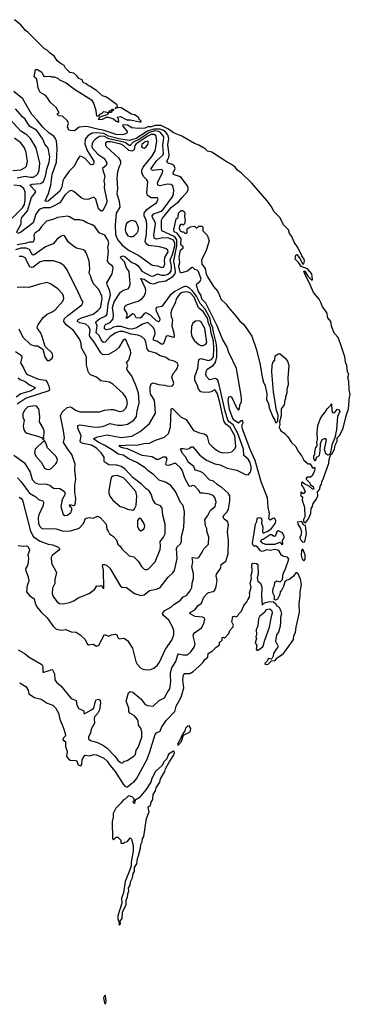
# Model space of a CAD drawing. Extents: x 1493970 to 1595317, y 729910 to 844791.
# Tile 74 of 256: x 1565783 to 1569532, y 729910 to 741093. Entities that reach past the tile are written whole.
import ezdxf

# ---------------------------------------------------------------- set-up
doc = ezdxf.new("R2010")
doc.units = 0

msp = doc.modelspace()

# ---------------------------------------------------------------- linework, layer by layer
at = {"layer": '0CON10XD'}
for points in [[(1567845, 737935), (1567841, 737961), (1567810, 738005), (1567787, 738075), (1567790, 738095), (1567825, 738118), (1567840, 738145), (1567810, 738235), (1567797, 738247), (1567770, 738255), (1567745, 738280), (1567735, 738280), (1567685, 738239), (1567617, 738217), (1567605, 738219), (1567602, 738225), (1567586, 738295), (1567597, 738335), (1567590, 738395), (1567605, 738474), (1567636, 738504), (1567638, 738515), (1567615, 738531), (1567609, 738545), (1567612, 738605), (1567567, 738667), (1567536, 738685), (1567530, 738705), (1567558, 738832), (1567580, 738845), (1567582, 738895), (1567612, 738928), (1567628, 738928), (1567646, 738916), (1567657, 738895), (1567652, 738855), (1567658, 738815), (1567650, 738775), (1567635, 738760), (1567627, 738767), (1567605, 738768), (1567595, 738750), (1567590, 738725), (1567602, 738695), (1567625, 738682), (1567642, 738682), (1567655, 738670), (1567675, 738670), (1567680, 738675), (1567682, 738718), (1567715, 738740), (1567765, 738750), (1567785, 738730), (1567795, 738730), (1567815, 738750), (1567848, 738748), (1567860, 738735), (1567860, 738695), (1567907, 738645), (1567932, 738585), (1567904, 738495), (1567895, 738462), (1567843, 738365), (1567849, 738315), (1567887, 738267), (1567896, 738205), (1567911, 738171), (1567982, 738062), (1568028, 738005), (1568068, 737915), (1568124, 737864), (1568145, 737827), (1568228, 737738), (1568280, 737670), (1568325, 737630), (1568415, 737497), (1568470, 737345), (1568510, 737175), (1568531, 737035), (1568548, 736975), (1568565, 736935), (1568585, 736845), (1568580, 736775), (1568603, 736735), (1568613, 736683), (1568652, 736582), (1568678, 736545), (1568685, 736520), (1568695, 736520), (1568710, 736535), (1568714, 736605), (1568696, 736655), (1568661, 736865), (1568641, 737095), (1568644, 737166), (1568655, 737200), (1568678, 737225), (1568680, 737275), (1568715, 737300), (1568735, 737300), (1568795, 737248), (1568820, 737215), (1568836, 737165), (1568822, 737025), (1568827, 736945), (1568812, 736895), (1568812, 736855), (1568798, 736805), (1568797, 736783), (1568790, 736775), (1568782, 736718), (1568748, 736675), (1568747, 736595), (1568728, 736525), (1568731, 736495), (1568727, 736465), (1568745, 736422), (1568786, 736396), (1568824, 736354), (1568865, 736292), (1568916, 736246), (1568937, 736195), (1568984, 736134), (1569005, 736090), (1569055, 736050), (1569075, 736050), (1569102, 736002), (1569115, 736000), (1569125, 736010), (1569130, 736005), (1569126, 735964), (1569095, 735910), (1569082, 735898), (1569045, 735898), (1569030, 735885), (1569030, 735875), (1569074, 735834), (1569082, 735812), (1569111, 735791), (1569120, 735760), (1569105, 735761), (1569067, 735797), (1569016, 735816), (1568985, 735840), (1568980, 735835), (1568980, 735805), (1569002, 735775), (1569020, 735735), (1569005, 735710), (1568992, 735712), (1568975, 735730), (1568970, 735725), (1568972, 735685), (1568990, 735675), (1568988, 735635), (1569011, 735555), (1569017, 735445), (1569000, 735415), (1569000, 735395), (1569025, 735380), (1569057, 735425), (1569085, 735489), (1569090, 735540), (1569104, 735565), (1569109, 735591), (1569145, 735643), (1569162, 735685), (1569161, 735729), (1569185, 735762), (1569189, 735795), (1569205, 735815), (1569208, 735845), (1569227, 735887), (1569288, 736055), (1569292, 736098), (1569309, 736151), (1569325, 736165), (1569351, 736215), (1569360, 736260), (1569385, 736306), (1569384, 736345), (1569415, 736373), (1569450, 736455), (1569484, 736595), (1569511, 736675), (1569524, 736805), (1569532, 736835), (1569521, 736891), (1569517, 736987), (1569505, 737025), (1569516, 737066), (1569501, 737095), (1569494, 737165), (1569479, 737205), (1569470, 737265), (1569420, 737410), (1569395, 737485), (1569358, 737525), (1569342, 737552), (1569319, 737615), (1569313, 737665), (1569277, 737707), (1569265, 737769), (1569215, 737831), (1569203, 737875), (1569178, 737918), (1569115, 737996), (1569071, 738101), (1569020, 738195), (1569004, 738236), (1569015, 738237), (1569050, 738180), (1569095, 738136), (1569102, 738138), (1569104, 738145), (1569094, 738205), (1569045, 738262), (1568975, 738291), (1568950, 738330), (1568905, 738375), (1568915, 738420), (1568925, 738428), (1568965, 738379), (1568990, 738320), (1569005, 738319), (1569011, 738349), (1569007, 738375), (1568981, 738411), (1568936, 738506), (1568896, 738565), (1568869, 738629), (1568843, 738665), (1568830, 738705), (1568775, 738765), (1568735, 738843), (1568670, 738910), (1568636, 738975), (1568591, 739035), (1568415, 739235), (1568293, 739355), (1568253, 739383), (1568227, 739417), (1568185, 739450), (1568135, 739476), (1567963, 739587), (1567911, 739601), (1567886, 739626), (1567815, 739668), (1567765, 739688), (1567620, 739770), (1567525, 739808), (1567471, 739851), (1567385, 739892), (1567320, 739890), (1567272, 739875), (1567235, 739875), (1567202, 739862), (1567125, 739856), (1567056, 739866), (1567005, 739894), (1566955, 739900), (1566950, 739895), (1566952, 739885), (1567002, 739825), (1566997, 739805), (1566985, 739796), (1566945, 739785), (1566875, 739791), (1566730, 739840), (1566665, 739850), (1566545, 739882), (1566455, 739874), (1566405, 739832), (1566355, 739834), (1566340, 739840), (1566326, 739875), (1566334, 739915), (1566326, 739946), (1566267, 739997), (1566225, 740000), (1566210, 740015), (1566212, 740028), (1566230, 740035), (1566197, 740095), (1566127, 740157), (1566098, 740205), (1566070, 740235), (1566022, 740262), (1566010, 740275), (1565991, 740321), (1565981, 740395), (1565971, 740421), (1565948, 740445), (1565962, 740528), (1565985, 740528), (1566035, 740498), (1566052, 740455), (1566065, 740448), (1566125, 740453), (1566145, 740444), (1566175, 740443), (1566215, 740430), (1566235, 740412), (1566308, 740375), (1566405, 740303), (1566595, 740184), (1566618, 740145), (1566646, 740065), (1566649, 740015), (1566655, 740003), (1566678, 740002), (1566695, 740020), (1566719, 740032), (1566738, 740052), (1566790, 740040), (1566798, 740055), (1566835, 740076), (1566852, 740075), (1566848, 740065), (1566832, 740058), (1566815, 740040), (1566790, 740040), (1566780, 740020), (1566769, 740011), (1566693, 739987), (1566673, 739965), (1566678, 739958), (1566722, 739965), (1566765, 739986), (1566785, 739986), (1566848, 739968), (1566875, 739942), (1566905, 739930), (1566902, 739965), (1566890, 739985), (1566925, 739992), (1566997, 739957), (1567035, 739957), (1567145, 739933), (1567160, 739935), (1567157, 739945), (1567144, 739954), (1567125, 739986), (1567085, 740011), (1567049, 740019), (1566935, 740093), (1566914, 740096), (1566870, 740085), (1566874, 740095), (1566891, 740105), (1566887, 740125), (1566877, 740135), (1566765, 740215), (1566720, 740230), (1566655, 740290), (1566615, 740310), (1566585, 740335), (1566562, 740342), (1566535, 740366), (1566501, 740381), (1566489, 740409), (1566454, 740424), (1566431, 740455), (1566395, 740486), (1566352, 740492), (1566303, 740543), (1566285, 740575), (1566251, 740591), (1566208, 740628), (1566176, 740676), (1566126, 740715), (1566095, 740749), (1566063, 740763), (1565875, 740952), (1565849, 740969), (1565795, 741035), (1565723, 741093)], [(1568113, 736647), (1568046, 736946), (1568028, 736998), (1568005, 737019), (1567935, 737003), (1567902, 737042), (1567895, 737065), (1567896, 737095), (1567908, 737125), (1567975, 737165), (1568002, 737198), (1568020, 737265), (1568019, 737365), (1568012, 737425), (1567980, 737545), (1567973, 737595), (1567950, 737645), (1567944, 737695), (1567928, 737728), (1567885, 737805), (1567829, 737869), (1567789, 737955), (1567738, 738018), (1567705, 738048), (1567675, 738062), (1567655, 738062), (1567625, 738052), (1567543, 738005), (1567489, 737965), (1567395, 737836), (1567334, 737825), (1567326, 737805), (1567330, 737785), (1567372, 737695), (1567368, 737672), (1567355, 737661), (1567335, 737672), (1567266, 737736), (1567215, 737763), (1567195, 737757), (1567165, 737715), (1567145, 737705), (1567105, 737708), (1567085, 737745), (1567065, 737754), (1567001, 737705), (1566989, 737705), (1567002, 737728), (1567002, 737755), (1566972, 737805), (1566973, 737837), (1566990, 737850), (1567049, 737875), (1567125, 737895), (1567168, 737922), (1567195, 737953), (1567210, 737990), (1567214, 738015), (1567209, 738039), (1567156, 738154), (1567195, 738145), (1567261, 738101), (1567305, 738094), (1567365, 738116), (1567441, 738129), (1567521, 738175), (1567545, 738205), (1567548, 738235), (1567532, 738355), (1567565, 738525), (1567563, 738593), (1567549, 738615), (1567525, 738634), (1567395, 738695), (1567389, 738725), (1567392, 738815), (1567401, 738839), (1567505, 738965), (1567582, 739025), (1567625, 739075), (1567685, 739141), (1567694, 739165), (1567692, 739185), (1567684, 739205), (1567615, 739301), (1567594, 739314), (1567526, 739336), (1567523, 739355), (1567544, 739405), (1567533, 739433), (1567515, 739447), (1567465, 739465), (1567454, 739475), (1567452, 739485), (1567472, 739528), (1567478, 739562), (1567462, 739672), (1567473, 739745), (1567463, 739785), (1567435, 739818), (1567407, 739837), (1567370, 739850), (1567305, 739851), (1567233, 739827), (1567105, 739745), (1567025, 739722), (1566905, 739741), (1566790, 739770), (1566735, 739800), (1566652, 739808), (1566605, 739803), (1566555, 739775), (1566524, 739735), (1566522, 739685), (1566546, 739606), (1566622, 739485), (1566624, 739466), (1566618, 739452), (1566605, 739444), (1566585, 739449), (1566524, 739515), (1566485, 739540), (1566465, 739544), (1566438, 739505), (1566405, 739435), (1566345, 739372), (1566285, 739295), (1566272, 739265), (1566261, 739195), (1566237, 739145), (1566105, 739032), (1566085, 739028), (1566071, 739035), (1566110, 739120), (1566134, 739215), (1566150, 739335), (1566198, 739475), (1566206, 739626), (1566199, 739715), (1566189, 739745), (1566170, 739770), (1566115, 739805), (1566045, 739871), (1565981, 739951), (1565919, 740015), (1565816, 740196), (1565716, 740276)], [(1565746, 738675), (1565798, 738775), (1565798, 738815), (1565807, 738845), (1565869, 738921), (1565917, 739073), (1565961, 739129), (1565961, 739145), (1565899, 739215), (1565925, 739225), (1566018, 739232), (1566035, 739239), (1566051, 739255), (1566075, 739315), (1566089, 739395), (1566117, 739475), (1566124, 739535), (1566106, 739636), (1566068, 739678), (1566046, 739735), (1565975, 739835), (1565893, 739885), (1565845, 739963), (1565815, 739989), (1565735, 740082)], [(1565753, 739297), (1565845, 739316), (1565905, 739304), (1565934, 739306), (1565970, 739325), (1565987, 739343), (1566002, 739385), (1566010, 739465), (1565968, 739638), (1565905, 739745), (1565864, 739785), (1565796, 739826), (1565675, 739960)], [(1565765, 735122), (1565825, 735114), (1565855, 735119), (1565875, 735109), (1565891, 735085), (1565893, 735065), (1565876, 735015), (1565884, 734975), (1565879, 734935), (1565869, 734895), (1565848, 734855), (1565850, 734835), (1565879, 734765), (1565887, 734715), (1565867, 734665), (1565861, 734595), (1565892, 734552), (1565945, 734515), (1565956, 734465), (1565975, 734426), (1566025, 734364), (1566095, 734301), (1566157, 734207), (1566194, 734174), (1566215, 734166), (1566255, 734160), (1566305, 734166), (1566365, 734139), (1566423, 734135), (1566467, 734107), (1566525, 734054), (1566547, 734005), (1566562, 733992), (1566615, 733999), (1566655, 733976), (1566679, 733991), (1566745, 734111), (1566795, 734091), (1566825, 734106), (1566870, 734115), (1566883, 734105), (1566895, 734078), (1566912, 734062), (1566965, 734069), (1567004, 734044), (1567063, 733955), (1567101, 733805), (1567116, 733775), (1567151, 733731), (1567178, 733718), (1567225, 733709), (1567265, 733711), (1567303, 733727), (1567343, 733757), (1567368, 733795), (1567435, 733945), (1567509, 734045), (1567532, 734105), (1567532, 734155), (1567517, 734197), (1567473, 734273), (1567412, 734325), (1567402, 734345), (1567405, 734358), (1567427, 734383), (1567505, 734423), (1567530, 734450), (1567601, 734495), (1567635, 734539), (1567674, 734555), (1567687, 734567), (1567716, 734605), (1567733, 734645), (1567738, 734695), (1567753, 734747), (1567754, 734805), (1567735, 734875), (1567745, 734935), (1567739, 734981), (1567745, 734986), (1567795, 734979), (1567814, 734986), (1567852, 735045), (1567869, 735085), (1567925, 735138), (1567929, 735215), (1567906, 735285), (1567904, 735315), (1567888, 735345), (1567881, 735415), (1567912, 735455), (1567945, 735522), (1568001, 735565), (1568009, 735615), (1567996, 735665), (1567978, 735688), (1567935, 735706), (1567865, 735717), (1567832, 735715), (1567814, 735745), (1567765, 735799), (1567745, 735802), (1567715, 735791), (1567705, 735794), (1567654, 735886), (1567624, 735975), (1567605, 736002), (1567555, 736051), (1567535, 736054), (1567475, 736031), (1567442, 736032), (1567440, 736045), (1567454, 736105), (1567445, 736125), (1567405, 736126), (1567355, 736099), (1567335, 736097), (1567285, 736128), (1567173, 736143), (1567005, 736221), (1566965, 736225), (1566925, 736238), (1566906, 736255), (1566919, 736261), (1566955, 736258), (1567015, 736266), (1567111, 736259), (1567192, 736278), (1567255, 736283), (1567324, 736316), (1567425, 736350), (1567471, 736395), (1567493, 736467), (1567499, 736665), (1567505, 736679), (1567515, 736677), (1567615, 736579), (1567672, 736552), (1567755, 736427), (1567821, 736401), (1567875, 736390), (1567895, 736378), (1567908, 736358), (1567929, 736285), (1567960, 736250), (1568015, 736204), (1568050, 736185), (1568085, 736175), (1568153, 736177), (1568189, 736185), (1568221, 736219), (1568232, 736245), (1568221, 736365), (1568209, 736395), (1568170, 736460), (1568121, 736501), (1568098, 736538), (1568053, 736745), (1568026, 736845), (1568005, 736882), (1567995, 736889), (1567987, 736887), (1567953, 736867), (1567925, 736860), (1567855, 736862), (1567838, 736868), (1567809, 736895), (1567797, 736945), (1567769, 736995), (1567768, 737042), (1567803, 737135), (1567815, 737235), (1567835, 737245), (1567925, 737224), (1567959, 737235), (1567981, 737265), (1567986, 737355), (1567980, 737445), (1567953, 737533), (1567945, 737595), (1567922, 737645), (1567912, 737705), (1567865, 737778), (1567811, 737822), (1567760, 737940), (1567715, 737991), (1567678, 738002), (1567625, 737994), (1567595, 737975), (1567578, 737955), (1567562, 737925), (1567543, 737865), (1567508, 737805), (1567497, 737765), (1567501, 737721), (1567514, 737685), (1567508, 737615), (1567532, 737535), (1567535, 737495), (1567525, 737482), (1567465, 737502), (1567445, 737498), (1567417, 737423), (1567405, 737408), (1567385, 737407), (1567345, 737438), (1567299, 737455), (1567299, 737475), (1567320, 737525), (1567315, 737564), (1567295, 737597), (1567235, 737653), (1567175, 737634), (1567108, 737595), (1567055, 737578), (1567015, 737581), (1566935, 737607), (1566885, 737610), (1566845, 737602), (1566805, 737580), (1566765, 737572), (1566743, 737583), (1566743, 737607), (1566757, 737633), (1566808, 737655), (1566843, 737695), (1566846, 737744), (1566835, 737825), (1566855, 737889), (1566925, 737999), (1566960, 738020), (1567013, 738037), (1567032, 738065), (1567037, 738093), (1567025, 738235), (1566994, 738274), (1566971, 738345), (1566931, 738385), (1566926, 738395), (1566935, 738405), (1566955, 738410), (1566975, 738402), (1567055, 738336), (1567095, 738320), (1567125, 738299), (1567168, 738238), (1567265, 738185), (1567295, 738181), (1567345, 738206), (1567391, 738191), (1567425, 738191), (1567455, 738201), (1567485, 738218), (1567502, 738238), (1567504, 738295), (1567488, 738365), (1567515, 738425), (1567540, 738525), (1567540, 738555), (1567525, 738589), (1567475, 738612), (1567405, 738614), (1567335, 738600), (1567310, 738610), (1567304, 738644), (1567322, 738775), (1567318, 738795), (1567289, 738845), (1567285, 738865), (1567305, 738889), (1567385, 738918), (1567411, 738939), (1567515, 739083), (1567527, 739115), (1567531, 739155), (1567519, 739205), (1567495, 739222), (1567455, 739225), (1567375, 739208), (1567348, 739215), (1567347, 739245), (1567402, 739355), (1567407, 739377), (1567403, 739385), (1567385, 739390), (1567291, 739381), (1567278, 739388), (1567273, 739403), (1567337, 739493), (1567404, 739555), (1567413, 739575), (1567407, 739665), (1567418, 739755), (1567411, 739775), (1567374, 739815), (1567355, 739825), (1567315, 739830), (1567255, 739812), (1567140, 739735), (1567068, 739702), (1567035, 739663), (1567025, 739663), (1566977, 739697), (1566795, 739741), (1566735, 739770), (1566689, 739765), (1566641, 739735), (1566621, 739715), (1566604, 739686), (1566602, 739655), (1566608, 739635), (1566667, 739567), (1566735, 739522), (1566760, 739490), (1566770, 739465), (1566762, 739438), (1566722, 739405), (1566724, 739385), (1566749, 739315), (1566738, 739262), (1566743, 739225), (1566739, 739185), (1566771, 739035), (1566766, 739005), (1566725, 738927), (1566715, 738918), (1566705, 738918), (1566676, 738945), (1566644, 739055), (1566625, 739079), (1566555, 739053), (1566515, 739054), (1566481, 739071), (1566395, 739143), (1566365, 739153), (1566345, 739144), (1566295, 739102), (1566236, 739014), (1566158, 738972), (1566125, 738955), (1566053, 738957), (1566004, 738936), (1565965, 738886), (1565935, 738785), (1565792, 738675), (1565755, 738665)], [(1567395, 738280), (1567415, 738284), (1567430, 738315), (1567425, 738355), (1567428, 738392), (1567465, 738455), (1567464, 738475), (1567435, 738493), (1567367, 738515), (1567245, 738527), (1567216, 738546), (1567206, 738575), (1567219, 738655), (1567225, 738775), (1567218, 738815), (1567195, 738865), (1567195, 738895), (1567224, 738936), (1567280, 738980), (1567335, 739013), (1567354, 739055), (1567345, 739070), (1567275, 739070), (1567232, 739095), (1567225, 739125), (1567234, 739255), (1567225, 739275), (1567185, 739313), (1567168, 739355), (1567169, 739385), (1567183, 739417), (1567282, 739538), (1567319, 739605), (1567337, 739713), (1567332, 739765), (1567325, 739778), (1567308, 739788), (1567275, 739788), (1567235, 739772), (1567103, 739685), (1567089, 739665), (1567080, 739615), (1567055, 739599), (1567019, 739609), (1566965, 739659), (1566928, 739678), (1566815, 739705), (1566773, 739707), (1566755, 739695), (1566754, 739675), (1566762, 739655), (1566903, 739523), (1566926, 739485), (1566926, 739455), (1566910, 739425), (1566891, 739365), (1566884, 739295), (1566892, 739175), (1566885, 739115), (1566911, 739031), (1566918, 738965), (1566876, 738895), (1566864, 738765), (1566870, 738655), (1566890, 738595), (1566944, 738534), (1567025, 738472), (1567135, 738414), (1567285, 738307), (1567345, 738296), (1567395, 738280)], [(1565705, 739380), (1565795, 739388), (1565845, 739415), (1565860, 739430), (1565871, 739485), (1565856, 739586), (1565838, 739638), (1565795, 739695), (1565725, 739749)], [(1567195, 739633), (1567215, 739648), (1567235, 739676), (1567242, 739702), (1567235, 739715), (1567205, 739708), (1567166, 739675), (1567165, 739655), (1567172, 739642), (1567195, 739633)], [(1565695, 738839), (1565814, 738955), (1565836, 738995), (1565845, 739045), (1565846, 739135), (1565828, 739175), (1565789, 739205), (1565716, 739215)], [(1565775, 735670), (1565795, 735660), (1565813, 735635), (1565903, 735285), (1565939, 735219), (1566015, 735170), (1566105, 735136), (1566155, 735127), (1566216, 735105), (1566238, 735085), (1566224, 735065), (1566152, 735008), (1566138, 734985), (1566142, 734922), (1566201, 734815), (1566182, 734735), (1566181, 734689), (1566153, 734637), (1566150, 734575), (1566163, 734543), (1566205, 734485), (1566232, 734462), (1566275, 734460), (1566348, 734472), (1566396, 734494), (1566445, 734527), (1566572, 734575), (1566630, 734620), (1566658, 734662), (1566685, 734658), (1566703, 734667), (1566712, 734665), (1566725, 734640), (1566735, 734633), (1566731, 734845), (1566720, 734885), (1566726, 734904), (1566745, 734904), (1566765, 734896), (1566803, 734863), (1566925, 734659), (1566945, 734648), (1566995, 734644), (1567085, 734577), (1567155, 734553), (1567195, 734562), (1567255, 734611), (1567333, 734627), (1567375, 734645), (1567465, 734761), (1567521, 734809), (1567539, 734839), (1567570, 734975), (1567562, 735088), (1567567, 735105), (1567601, 735135), (1567616, 735164), (1567619, 735225), (1567644, 735325), (1567651, 735505), (1567635, 735577), (1567605, 735610), (1567550, 735735), (1567495, 735803), (1567435, 735839), (1567364, 735864), (1567305, 735925), (1567234, 735974), (1567205, 736003), (1567112, 736065), (1567021, 736105), (1566955, 736146), (1566898, 736158), (1566841, 736201), (1566748, 736258), (1566673, 736293), (1566631, 736325), (1566625, 736338), (1566665, 736355), (1566775, 736377), (1566935, 736347), (1567055, 736363), (1567149, 736415), (1567255, 736508), (1567324, 736625), (1567313, 736773), (1567271, 736835), (1567261, 736865), (1567261, 736925), (1567272, 736958), (1567295, 736970), (1567355, 736949), (1567424, 736944), (1567452, 736935), (1567505, 736931), (1567516, 736934), (1567524, 736946), (1567529, 736965), (1567506, 737035), (1567522, 737075), (1567555, 737109), (1567572, 737138), (1567578, 737175), (1567567, 737197), (1567535, 737214), (1567475, 737230), (1567442, 737255), (1567375, 737277), (1567325, 737304), (1567247, 737327), (1567227, 737355), (1567212, 737432), (1567200, 737460), (1567164, 737494), (1567121, 737511), (1567045, 737523), (1566955, 737552), (1566915, 737551), (1566874, 737536), (1566807, 737495), (1566750, 737430), (1566735, 737428), (1566725, 737433), (1566705, 737456), (1566682, 737505), (1566651, 737535), (1566661, 737615), (1566645, 737655), (1566649, 737665), (1566686, 737694), (1566759, 737731), (1566773, 737747), (1566785, 737865), (1566811, 737965), (1566804, 738015), (1566777, 738075), (1566772, 738105), (1566830, 738205), (1566844, 738275), (1566836, 738295), (1566789, 738329), (1566777, 738355), (1566789, 738465), (1566783, 738505), (1566793, 738555), (1566786, 738586), (1566748, 738645), (1566683, 738673), (1566635, 738746), (1566605, 738765), (1566545, 738785), (1566505, 738808), (1566465, 738819), (1566405, 738819), (1566346, 738856), (1566325, 738862), (1566212, 738845), (1566169, 738829), (1566085, 738804), (1566029, 738745), (1566000, 738700), (1565955, 738670), (1565944, 738646), (1565946, 738595), (1565935, 738565), (1565895, 738566), (1565845, 738550), (1565754, 738536)], [(1567035, 738629), (1567065, 738632), (1567085, 738642), (1567115, 738673), (1567126, 738695), (1567130, 738725), (1567120, 738765), (1567105, 738792), (1567085, 738806), (1567055, 738812), (1567025, 738803), (1566995, 738777), (1566981, 738745), (1566980, 738705), (1566986, 738675), (1567010, 738640), (1567035, 738629)], [(1567215, 734844), (1567245, 734855), (1567317, 734935), (1567374, 735075), (1567380, 735115), (1567376, 735165), (1567415, 735216), (1567432, 735255), (1567432, 735365), (1567405, 735465), (1567398, 735545), (1567381, 735571), (1567323, 735593), (1567291, 735645), (1567273, 735705), (1567252, 735742), (1567215, 735763), (1567166, 735815), (1567065, 735893), (1566973, 735993), (1566935, 736018), (1566885, 736034), (1566795, 736039), (1566747, 736067), (1566739, 736075), (1566739, 736089), (1566740, 736125), (1566705, 736175), (1566652, 736225), (1566595, 736260), (1566499, 736279), (1566472, 736295), (1566469, 736305), (1566481, 736365), (1566442, 736455), (1566441, 736485), (1566468, 736492), (1566611, 736469), (1566675, 736465), (1566735, 736475), (1566805, 736507), (1566895, 736489), (1566945, 736487), (1567005, 736501), (1567075, 736544), (1567107, 736585), (1567115, 736647), (1567138, 736742), (1567128, 736855), (1567095, 736950), (1567053, 737043), (1567000, 737115), (1566998, 737135), (1567009, 737165), (1566993, 737195), (1567021, 737229), (1567043, 737305), (1567038, 737335), (1566985, 737459), (1566974, 737464), (1566954, 737455), (1566908, 737372), (1566870, 737335), (1566790, 737290), (1566725, 737288), (1566701, 737311), (1566625, 737439), (1566576, 737495), (1566573, 737515), (1566582, 737572), (1566568, 737605), (1566532, 737635), (1566465, 737651), (1566439, 737665), (1566437, 737675), (1566443, 737685), (1566482, 737708), (1566615, 737749), (1566669, 737791), (1566694, 737815), (1566704, 737835), (1566716, 737924), (1566713, 737953), (1566679, 738029), (1566621, 738095), (1566595, 738147), (1566586, 738185), (1566571, 738215), (1566577, 738265), (1566570, 738355), (1566535, 738447), (1566525, 738464), (1566505, 738478), (1566425, 738499), (1566395, 738519), (1566335, 738568), (1566290, 738640), (1566275, 738644), (1566245, 738630), (1566205, 738598), (1566162, 738548), (1566075, 738515), (1565945, 738422), (1565935, 738420), (1565925, 738427), (1565892, 738482), (1565855, 738499), (1565795, 738500), (1565735, 738478)], [(1566295, 735461), (1566325, 735464), (1566361, 735495), (1566375, 735525), (1566374, 735545), (1566352, 735565), (1566346, 735584), (1566365, 735585), (1566395, 735576), (1566406, 735585), (1566415, 735605), (1566419, 735655), (1566409, 735725), (1566409, 735805), (1566418, 735875), (1566407, 735975), (1566412, 736045), (1566374, 736155), (1566335, 736204), (1566281, 736291), (1566289, 736345), (1566281, 736425), (1566246, 736595), (1566263, 736635), (1566279, 736651), (1566322, 736688), (1566354, 736696), (1566375, 736688), (1566415, 736658), (1566465, 736639), (1566688, 736638), (1566745, 736657), (1566813, 736667), (1566845, 736665), (1566914, 736644), (1566955, 736652), (1566984, 736676), (1566998, 736702), (1567005, 736735), (1566999, 736775), (1566986, 736806), (1566955, 736848), (1566837, 736955), (1566799, 736975), (1566703, 736993), (1566652, 737035), (1566585, 737061), (1566570, 737075), (1566558, 737098), (1566539, 737175), (1566540, 737265), (1566483, 737365), (1566480, 737415), (1566465, 737460), (1566393, 737565), (1566308, 737628), (1566284, 737665), (1566285, 737695), (1566329, 737735), (1566486, 737855), (1566501, 737885), (1566482, 737915), (1566436, 738025), (1566314, 738265), (1566288, 738298), (1566245, 738328), (1566165, 738355), (1566055, 738355), (1566015, 738344), (1565935, 738282), (1565915, 738277), (1565898, 738288), (1565845, 738388), (1565815, 738405), (1565775, 738405)], [(1565771, 737581), (1565819, 737489), (1565903, 737405), (1565955, 737388), (1565985, 737388), (1566045, 737350), (1566067, 737265), (1566095, 737223), (1566118, 737222), (1566151, 737249), (1566159, 737275), (1566150, 737305), (1566071, 737381), (1566039, 737495), (1566019, 737539), (1565986, 737585), (1565981, 737605), (1565991, 737629), (1566049, 737711), (1566092, 737748), (1566152, 737775), (1566183, 737797), (1566272, 737895), (1566284, 737925), (1566280, 737955), (1566268, 737978), (1566215, 738035), (1566130, 738095), (1566095, 738108), (1565995, 738085), (1565885, 738050), (1565825, 738056), (1565755, 738050)], [(1565782, 733562), (1565850, 733520), (1565878, 733478), (1565883, 733455), (1565887, 733437), (1565952, 733395), (1566025, 733374), (1566095, 733332), (1566158, 733308), (1566187, 733277), (1566222, 733215), (1566238, 733148), (1566281, 733045), (1566299, 732985), (1566300, 732960), (1566278, 732935), (1566272, 732915), (1566302, 732895), (1566303, 732835), (1566319, 732785), (1566312, 732725), (1566338, 732695), (1566355, 732683), (1566425, 732678), (1566445, 732630), (1566475, 732620), (1566487, 732633), (1566492, 732685), (1566502, 732715), (1566525, 732738), (1566575, 732733), (1566622, 732748), (1566655, 732744), (1566735, 732706), (1566775, 732672), (1566804, 732625), (1566866, 732555), (1566955, 732409), (1566975, 732386), (1566995, 732379), (1567005, 732381), (1567055, 732421), (1567076, 732434), (1567108, 732472), (1567223, 732687), (1567256, 732765), (1567320, 732975), (1567335, 732993), (1567376, 733014), (1567390, 733055), (1567445, 733133), (1567541, 733235), (1567556, 733295), (1567612, 733398), (1567644, 733505), (1567634, 733596), (1567642, 733655), (1567655, 733668), (1567711, 733669), (1567751, 733689), (1567814, 733746), (1567864, 733796), (1567883, 733825), (1567915, 733852), (1567920, 733895), (1567970, 733925), (1568007, 733963), (1568048, 733992), (1568050, 734025), (1568065, 734030), (1568080, 734045), (1568080, 734075), (1568095, 734080), (1568105, 734070), (1568155, 734122), (1568167, 734155), (1568200, 734195), (1568207, 734215), (1568189, 734255), (1568200, 734315), (1568215, 734320), (1568235, 734310), (1568255, 734322), (1568267, 734345), (1568297, 734375), (1568325, 734438), (1568360, 734480), (1568368, 734505), (1568388, 734535), (1568394, 734565), (1568390, 734585), (1568407, 734645), (1568397, 734695), (1568412, 734745), (1568408, 734785), (1568418, 734825), (1568414, 734904), (1568425, 734920), (1568467, 734917), (1568482, 734905), (1568487, 734795), (1568477, 734755), (1568482, 734715), (1568512, 734695), (1568529, 734649), (1568526, 734545), (1568532, 734442), (1568547, 734463), (1568570, 734475), (1568616, 734484), (1568662, 734482), (1568683, 734463), (1568700, 734435), (1568725, 734420), (1568746, 734375), (1568750, 734345), (1568739, 734305), (1568741, 734255), (1568735, 734205), (1568716, 734135), (1568696, 734105), (1568683, 734035), (1568714, 733975), (1568711, 733965), (1568691, 733945), (1568660, 733895), (1568657, 733865), (1568645, 733842), (1568635, 733832), (1568605, 733839), (1568587, 733803), (1568566, 733785), (1568563, 733773), (1568585, 733770), (1568599, 733775), (1568640, 733810), (1568679, 733815), (1568700, 733840), (1568775, 733895), (1568865, 734019), (1568886, 734055), (1568893, 734097), (1568912, 734135), (1568917, 734195), (1568955, 734365), (1568953, 734455), (1568964, 734555), (1568962, 734595), (1568977, 734677), (1568968, 734738), (1568936, 734806), (1568925, 734812), (1568915, 734809), (1568887, 734773), (1568845, 734740), (1568807, 734725), (1568790, 734710), (1568775, 734655), (1568755, 734616), (1568736, 734595), (1568732, 734565), (1568707, 734513), (1568685, 734500), (1568673, 734503), (1568671, 734545), (1568656, 734575), (1568654, 734595), (1568658, 734635), (1568673, 734667), (1568677, 734703), (1568695, 734718), (1568735, 734710), (1568762, 734735), (1568772, 734805), (1568794, 734845), (1568836, 734965), (1568819, 734989), (1568775, 734998), (1568751, 735011), (1568727, 735057), (1568710, 735070), (1568675, 735076), (1568625, 735065), (1568585, 735072), (1568534, 735054), (1568515, 735059), (1568488, 735095), (1568465, 735113), (1568455, 735118), (1568445, 735110), (1568425, 735128), (1568421, 735155), (1568435, 735215), (1568455, 735365), (1568472, 735395), (1568476, 735424), (1568484, 735436), (1568505, 735441), (1568520, 735430), (1568529, 735409), (1568526, 735375), (1568539, 735335), (1568538, 735278), (1568545, 735263), (1568595, 735283), (1568639, 735315), (1568682, 735375), (1568686, 735404), (1568672, 735432), (1568655, 735429), (1568625, 735408), (1568607, 735425), (1568617, 735483), (1568601, 735555), (1568594, 735664), (1568521, 735845), (1568452, 736085), (1568395, 736211), (1568314, 736435), (1568300, 736485), (1568317, 736513), (1568315, 736532), (1568305, 736540), (1568294, 736536), (1568265, 736511), (1568215, 736545), (1568198, 736565), (1568163, 736665), (1568147, 736767), (1568155, 736810), (1568175, 736812), (1568185, 736808), (1568245, 736680), (1568265, 736660), (1568277, 736673), (1568280, 736715), (1568298, 736755), (1568298, 736802), (1568242, 737132), (1568154, 737315), (1568130, 737380), (1568082, 737465), (1568023, 737615), (1567892, 737872), (1567851, 737915), (1567845, 737935)], [(1567865, 737392), (1567895, 737407), (1567904, 737426), (1567881, 737585), (1567835, 737666), (1567815, 737673), (1567775, 737670), (1567745, 737647), (1567731, 737609), (1567726, 737536), (1567734, 737496), (1567766, 737445), (1567815, 737403), (1567835, 737393), (1567865, 737392)], [(1565733, 737325), (1565801, 737281), (1565805, 737255), (1565790, 737195), (1565825, 737140), (1565855, 737075), (1565878, 737058), (1565995, 737010), (1566075, 736998), (1566095, 736975), (1566112, 736932), (1566121, 736895), (1566113, 736877), (1565855, 736795), (1565752, 736728)], [(1565764, 737024), (1565786, 737006), (1565845, 736984), (1565894, 736945), (1565956, 736915), (1565955, 736905), (1565941, 736895), (1565902, 736875), (1565795, 736845), (1565743, 736805)], [(1566055, 736330), (1566060, 736335), (1566052, 736352), (1566061, 736395), (1566059, 736425), (1566049, 736455), (1566008, 736525), (1566012, 736585), (1565999, 736675), (1565972, 736702), (1565958, 736708), (1565875, 736695), (1565835, 736659), (1565818, 736615), (1565818, 736578), (1565833, 736543), (1565821, 736475), (1565828, 736435), (1565843, 736413), (1565865, 736398), (1565999, 736359), (1566033, 736343), (1566045, 736330), (1566055, 736330)], [(1569135, 736080), (1569120, 736105), (1569120, 736145), (1569130, 736155), (1569130, 736185), (1569142, 736235), (1569158, 736255), (1569154, 736295), (1569160, 736325), (1569157, 736405), (1569163, 736485), (1569190, 736555), (1569213, 736595), (1569246, 736634), (1569268, 736675), (1569310, 736715), (1569315, 736730), (1569320, 736725), (1569324, 736655), (1569331, 736631), (1569345, 736627), (1569355, 736633), (1569385, 736669), (1569404, 736664), (1569414, 736645), (1569386, 736585), (1569375, 736440), (1569358, 736345), (1569321, 736265), (1569316, 736215), (1569302, 736168), (1569295, 736156), (1569277, 736147), (1569255, 736162), (1569240, 736210), (1569263, 736323), (1569255, 736332), (1569235, 736333), (1569210, 736320), (1569190, 736275), (1569188, 736195), (1569180, 736145), (1569165, 736130), (1569150, 736125), (1569135, 736080)], [(1565765, 733936), (1565845, 733892), (1565891, 733851), (1566035, 733769), (1566044, 733745), (1566044, 733684), (1566055, 733681), (1566105, 733696), (1566145, 733714), (1566155, 733710), (1566176, 733665), (1566182, 733595), (1566200, 733570), (1566247, 733527), (1566365, 733385), (1566421, 733361), (1566432, 733312), (1566450, 733270), (1566506, 733246), (1566515, 733210), (1566595, 733253), (1566623, 733275), (1566641, 733355), (1566651, 733369), (1566675, 733374), (1566694, 733365), (1566699, 733335), (1566688, 733255), (1566670, 733215), (1566632, 733175), (1566626, 733155), (1566629, 733105), (1566593, 733035), (1566585, 732995), (1566564, 732945), (1566564, 732924), (1566584, 732905), (1566665, 732883), (1566724, 732854), (1566772, 732822), (1566860, 732730), (1566895, 732682), (1566925, 732656), (1566945, 732649), (1566965, 732666), (1567000, 732680), (1567075, 732729), (1567095, 732749), (1567105, 732795), (1567126, 732825), (1567166, 732945), (1567169, 732969), (1567168, 733005), (1567155, 733045), (1567129, 733079), (1567127, 733127), (1567120, 733145), (1567084, 733185), (1567031, 733215), (1567020, 733235), (1567019, 733275), (1566989, 733355), (1567015, 733448), (1567035, 733462), (1567065, 733454), (1567158, 733378), (1567205, 733317), (1567232, 733305), (1567295, 733298), (1567365, 733361), (1567425, 733392), (1567457, 733455), (1567485, 733492), (1567498, 733575), (1567492, 733645), (1567492, 733675), (1567507, 733733), (1567554, 733805), (1567575, 733880), (1567585, 733889), (1567635, 733879), (1567685, 733880), (1567725, 733912), (1567763, 733967), (1567772, 734005), (1567751, 734095), (1567754, 734116), (1567765, 734131), (1567845, 734187), (1567872, 734235), (1567883, 734285), (1567875, 734298), (1567855, 734308), (1567773, 734313), (1567716, 734345), (1567711, 734355), (1567718, 734365), (1567768, 734392), (1567805, 734439), (1567843, 734467), (1567870, 734535), (1567911, 734579), (1567925, 734588), (1567975, 734599), (1567995, 734615), (1568010, 734655), (1568023, 734725), (1568012, 734775), (1568013, 734797), (1568051, 734849), (1568063, 734867), (1568066, 734905), (1568119, 734945), (1568148, 735025), (1568150, 735175), (1568138, 735275), (1568152, 735355), (1568139, 735395), (1568100, 735420), (1568090, 735445), (1568099, 735465), (1568130, 735500), (1568150, 735535), (1568165, 735625), (1568166, 735685), (1568146, 735715), (1568080, 735775), (1568023, 735813), (1567981, 735851), (1567940, 735865), (1567861, 735945), (1567831, 735961), (1567771, 735975), (1567758, 736018), (1567695, 736066), (1567666, 736126), (1567627, 736167), (1567608, 736215), (1567615, 736222), (1567637, 736223), (1567676, 736214), (1567705, 736222), (1567728, 736242), (1567745, 736241), (1567826, 736146), (1567900, 736090), (1567995, 736050), (1568055, 736039), (1568135, 735999), (1568245, 735975), (1568345, 735926), (1568375, 735925), (1568395, 735949), (1568408, 735982), (1568408, 736015), (1568396, 736065), (1568375, 736101), (1568325, 736145), (1568321, 736215), (1568256, 736395), (1568202, 736492), (1568158, 736525), (1568142, 736545), (1568113, 736647)], [(1566115, 735985), (1566139, 735995), (1566190, 736045), (1566204, 736065), (1566210, 736095), (1566195, 736133), (1566099, 736229), (1566078, 736288), (1566065, 736310), (1566055, 736310), (1565958, 736215), (1565950, 736175), (1565967, 736135), (1566025, 736066), (1566065, 736001), (1566085, 735987), (1566115, 735985)], [(1565715, 736147), (1565835, 736060), (1565900, 735955), (1565925, 735872), (1565955, 735838), (1565975, 735825), (1565991, 735821), (1566087, 735817), (1566125, 735807), (1566165, 735772), (1566238, 735768), (1566290, 735735), (1566296, 735725), (1566293, 735697), (1566265, 735642), (1566249, 735565), (1566274, 735474), (1566295, 735461)], [(1565759, 735889), (1565799, 735845), (1565895, 735714), (1565965, 735674), (1565995, 735644), (1566045, 735627), (1566054, 735615), (1566047, 735575), (1565999, 735471), (1565992, 735435), (1565995, 735369), (1566013, 735335), (1566035, 735316), (1566055, 735310), (1566134, 735316), (1566195, 735309), (1566265, 735288), (1566335, 735285), (1566375, 735292), (1566455, 735319), (1566503, 735367), (1566514, 735386), (1566524, 735425), (1566535, 735432), (1566575, 735438), (1566615, 735430), (1566665, 735453), (1566695, 735440), (1566764, 735365), (1566772, 735305), (1566785, 735283), (1566802, 735255), (1566845, 735224), (1566882, 735185), (1566896, 735136), (1566922, 735112), (1566939, 735085), (1567025, 735002), (1567075, 734991), (1567125, 734943), (1567165, 734882), (1567195, 734854), (1567215, 734844)], [(1567065, 735523), (1567085, 735538), (1567104, 735576), (1567112, 735685), (1567101, 735735), (1566985, 735865), (1566958, 735888), (1566887, 735917), (1566840, 735910), (1566824, 735896), (1566815, 735875), (1566795, 735745), (1566794, 735715), (1566805, 735682), (1566838, 735635), (1566920, 735565), (1566965, 735554), (1567005, 735534), (1567065, 735523)], [(1567155, 735288), (1567165, 735290), (1567195, 735312), (1567200, 735345), (1567185, 735382), (1567156, 735426), (1567138, 735432), (1567118, 735405), (1567120, 735335), (1567135, 735308), (1567155, 735288)], [(1568995, 735160), (1569015, 735163), (1569034, 735255), (1569025, 735350), (1569003, 735353), (1568982, 735392), (1568935, 735386), (1568936, 735365), (1568966, 735315), (1568980, 735275), (1568972, 735235), (1568961, 735215), (1568963, 735195), (1568995, 735160)], [(1568755, 735134), (1568765, 735138), (1568768, 735145), (1568762, 735175), (1568783, 735215), (1568781, 735225), (1568763, 735265), (1568718, 735288), (1568700, 735275), (1568688, 735242), (1568675, 735226), (1568665, 735224), (1568641, 735242), (1568625, 735241), (1568545, 735189), (1568525, 735187), (1568512, 735175), (1568526, 735155), (1568565, 735135), (1568675, 735136), (1568735, 735158), (1568755, 735134)], [(1569005, 734947), (1569019, 734965), (1569019, 735015), (1568995, 735079), (1568985, 735076), (1568980, 735065), (1568973, 735013), (1568985, 734965), (1569005, 734947)], [(1568473, 733933), (1568485, 733933), (1568535, 733968), (1568546, 733984), (1568558, 734035), (1568617, 734193), (1568637, 734313), (1568650, 734355), (1568644, 734375), (1568619, 734399), (1568575, 734390), (1568562, 734365), (1568505, 734317), (1568490, 734290), (1568483, 734207), (1568464, 734165), (1568469, 734115), (1568462, 734085), (1568470, 734065), (1568452, 734015), (1568472, 733985), (1568463, 733943), (1568473, 733933)], [(1567575, 732854), (1567585, 732858), (1567618, 732895), (1567642, 732968), (1567715, 733005), (1567722, 733042), (1567705, 733073), (1567685, 733069), (1567662, 733045), (1567654, 733015), (1567625, 732972), (1567603, 732917), (1567571, 732865), (1567575, 732854)], [(1566915, 730814), (1566924, 730825), (1566920, 730855), (1566946, 730885), (1566949, 730955), (1566991, 731045), (1566990, 731095), (1567006, 731125), (1567009, 731165), (1567021, 731195), (1567017, 731233), (1567035, 731265), (1567040, 731300), (1567062, 731345), (1567068, 731395), (1567085, 731420), (1567085, 731465), (1567109, 731505), (1567118, 731565), (1567131, 731595), (1567154, 731685), (1567158, 731725), (1567171, 731755), (1567177, 731793), (1567190, 731815), (1567219, 732021), (1567250, 732095), (1567238, 732145), (1567244, 732156), (1567265, 732167), (1567273, 732205), (1567291, 732235), (1567297, 732293), (1567323, 732333), (1567331, 732369), (1567370, 732435), (1567380, 732470), (1567429, 732555), (1567437, 732583), (1567478, 732662), (1567528, 732735), (1567537, 732767), (1567535, 732780), (1567525, 732786), (1567470, 732750), (1567452, 732698), (1567416, 732665), (1567398, 732622), (1567324, 732556), (1567282, 732475), (1567268, 732432), (1567214, 732345), (1567137, 732255), (1567092, 732228), (1567085, 732190), (1567075, 732190), (1567070, 732205), (1567070, 732215), (1567080, 732225), (1567080, 732245), (1567057, 732267), (1567015, 732278), (1566982, 732245), (1566955, 732228), (1566935, 732198), (1566871, 732139), (1566844, 732076), (1566842, 732035), (1566830, 731985), (1566834, 731794), (1566845, 731780), (1566875, 731810), (1566895, 731810), (1566930, 731775), (1566930, 731745), (1566935, 731740), (1566965, 731740), (1566975, 731750), (1567005, 731760), (1567035, 731800), (1567050, 731785), (1567071, 731715), (1567068, 731655), (1567046, 731525), (1567046, 731484), (1567033, 731437), (1566978, 731305), (1566960, 731175), (1566936, 731115), (1566942, 731058), (1566894, 730915), (1566895, 730880), (1566909, 730839), (1566907, 730817), (1566915, 730814)], [(1566755, 729910), (1566764, 729945), (1566755, 730010), (1566745, 730008), (1566734, 729985), (1566745, 729928), (1566755, 729910)]]:
    msp.add_lwpolyline(points, dxfattribs=at)

doc.saveas('drawing.dxf')
